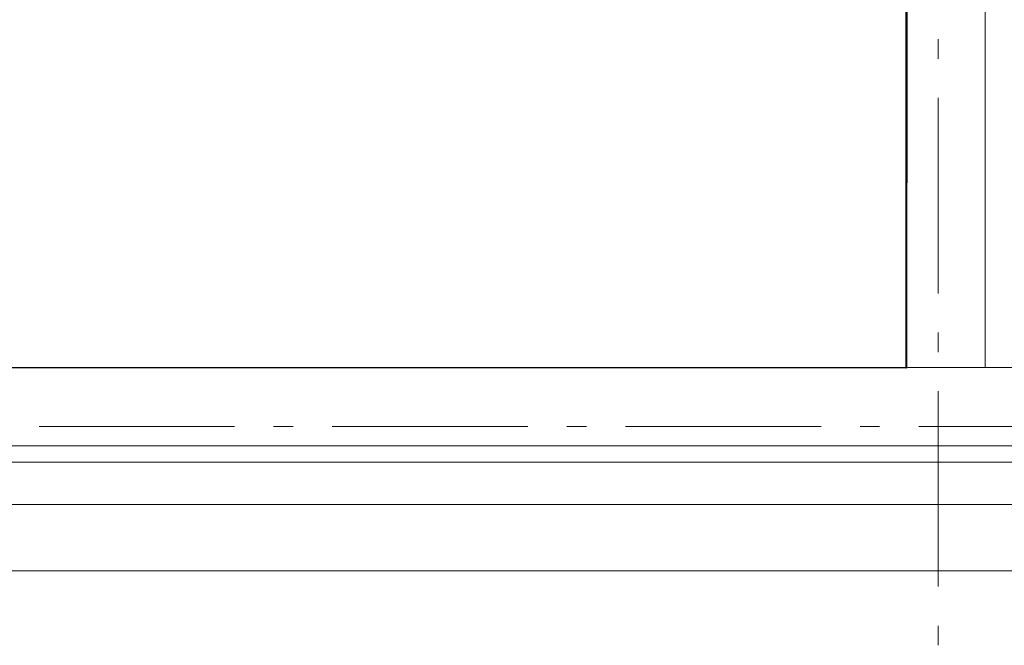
# Model space of a CAD drawing. Extents: x 16 to 1175, y 16 to 826.
# Tile 128 of 208: x 811 to 847, y 134 to 157. Entities that reach past the tile are written whole.
import ezdxf

# ---------------------------------------------------------------- set-up
doc = ezdxf.new("R2010")
doc.units = 0
doc.header["$MEASUREMENT"] = 0
doc.layers.add('Layer 1', color=7, linetype='Continuous', lineweight=0)

# ---------------------------------------------------------------- blocks, each defined once
blk = doc.blocks.new('Block_0')
at = {"layer": 'Layer 1', "color": 18, "lineweight": 5, "true_color": 0x000000}
for p, q in [((843.515, 356.989), (843.515, 144.336)), ((846.35, 144.336), (846.35, 356.986)), ((843.473, 144.311), (843.541, 281.553)), ((843.515, 144.311), (843.583, 281.553)), ((870.572, 144.336), (777.108, 144.336)), ((780.3, 144.342), (843.473, 144.311)), ((780.3, 144.342), (843.515, 144.311)), ((843.515, 144.336), (846.35, 144.336)), ((777.108, 141.502), (870.572, 141.502))]:
    blk.add_line(p, q, dxfattribs=at)
at = {"layer": 'Layer 1', "color": 253, "lineweight": 9, "true_color": 0xb4b4b4}
for p, q in [((844.641, 156.236), (844.641, 155.528)), ((844.641, 156.236), (844.641, 155.528)), ((844.641, 154.11), (844.641, 147.024)), ((844.641, 154.11), (844.641, 147.024)), ((844.641, 145.606), (844.641, 144.898)), ((844.641, 145.606), (844.641, 144.898)), ((844.641, 143.48), (844.641, 136.394)), ((844.641, 143.48), (844.641, 136.394)), ((819.14, 142.205), (812.054, 142.205)), ((821.266, 142.205), (820.557, 142.205)), ((829.77, 142.205), (822.683, 142.205)), ((831.896, 142.205), (831.187, 142.205)), ((840.4, 142.205), (833.313, 142.205)), ((842.526, 142.205), (841.817, 142.205)), ((851.03, 142.205), (843.943, 142.205)), ((844.641, 134.977), (844.641, 134.268)), ((844.641, 134.977), (844.641, 134.268))]:
    blk.add_line(p, q, dxfattribs=at)
at = {"layer": 'Layer 1', "color": 18, "lineweight": 13, "true_color": 0x000000}
for p, q in [((863.131, 141.502), (784.762, 141.502)), ((784.762, 136.966), (863.131, 136.966))]:
    blk.add_line(p, q, dxfattribs=at)
at = {"layer": 'Layer 1'}
for points in [[(440.632, 357.19), (440.703, 500.091), (461.963, 500.079), (461.892, 357.179), (843.578, 356.989), (843.569, 335.729), (810.16, 335.743), (810.134, 281.57), (843.541, 281.553), (843.473, 144.311), (780.3, 144.342), (780.396, 335.76), (440.621, 335.931), (440.632, 357.19)], [(843.515, 356.989), (846.35, 356.986), (846.35, 144.336), (843.515, 144.336), (843.515, 356.989)], [(780.396, 335.76), (810.16, 335.743), (810.134, 281.57), (843.583, 281.553), (843.515, 144.311), (780.3, 144.342), (780.371, 282.296), (780.396, 335.76)], [(777.108, 144.336), (870.572, 144.336), (870.572, 141.502), (777.108, 141.502), (777.108, 144.336)], [(863.131, 141.502), (863.131, 140.907), (784.762, 140.907), (784.762, 141.502), (863.131, 141.502)], [(863.131, 140.907), (863.131, 139.376), (784.762, 139.376), (784.762, 140.907), (863.131, 140.907)], [(784.762, 136.966), (784.762, 139.376), (863.131, 139.376), (863.131, 136.966), (784.762, 136.966)]]:
    blk.add_lwpolyline(points, dxfattribs=at)

msp = doc.modelspace()

# ---------------------------------------------------------------- block references
at = {"layer": 'Layer 1'}
msp.add_blockref('Block_0', (0, 0), dxfattribs=at)

doc.saveas('drawing.dxf')
